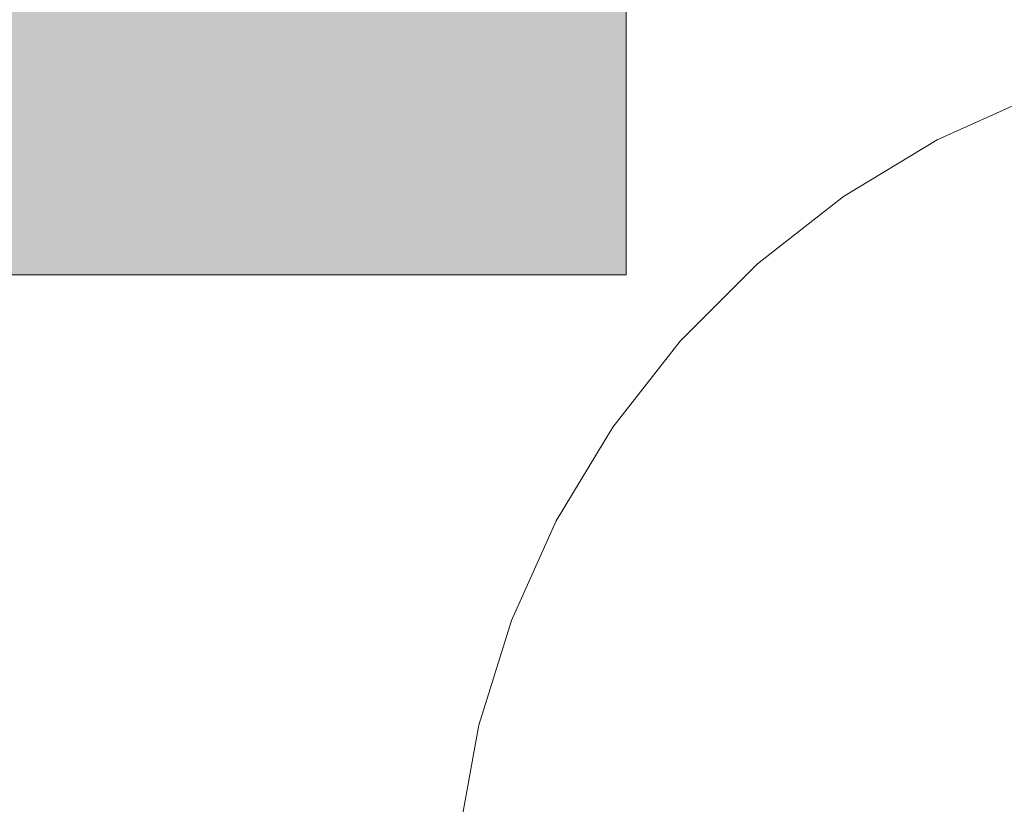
# Model space of a CAD drawing. Extents: x -223 to 557, y -138 to 606.
# Tile 80 of 256: x -37 to -19, y 64 to 79. Entities that reach past the tile are written whole.
import ezdxf

# ---------------------------------------------------------------- set-up
doc = ezdxf.new("R2010")
doc.units = 0
doc.layers.get('0').update_dxf_attribs({"lineweight": 35})
doc.layers.add('5_EG-NEU', color=7, linetype='Continuous', lineweight=25)
doc.layers.add('H_Vorlauf_Beschriftung_OG', color=1, linetype='Continuous', lineweight=18, true_color=0xff0000)

# ---------------------------------------------------------------- blocks, each defined once
blk = doc.blocks.new('Referenz-A07ALDUO1N', base_point=(-167.675, -99.33))
at = {"layer": '5_EG-NEU', "color": 0, "lineweight": 13}
for p, q in [((-18.818, 77.377), (-20.635, 76.559)), ((-20.635, 76.559), (-22.34, 75.528)), ((-22.34, 75.528), (-23.909, 74.299)), ((-23.909, 74.299), (-25.318, 72.891)), ((-25.318, 72.891), (-26.546, 71.322)), ((-26.546, 71.322), (-27.577, 69.617)), ((-27.577, 69.617), (-28.395, 67.8)), ((-28.395, 67.8), (-28.988, 65.898)), ((-28.988, 65.898), (-29.347, 63.938))]:
    blk.add_line(p, q, dxfattribs=at)
blk = doc.blocks.new('Bauteilbeschriftung-A07ALDX21N', base_point=(-66.505, 74.098))
at = {"color": 0, "lineweight": -2}
for p, q in [((-26.302, 94.098), (-26.302, 74.098)), ((-26.302, 74.098), (-66.505, 74.098))]:
    blk.add_line(p, q, dxfattribs=at)
at = {"color": 7, "linetype": 'ByBlock', "lineweight": -2, "ltscale": 0.18, "true_color": 0xffffff}
for points in [[(-66.505, 74.098), (-26.302, 74.098), (-66.505, 94.098)], [(-26.302, 74.098), (-66.505, 94.098), (-26.302, 94.098)]]:
    blk.add_solid(points, dxfattribs=at)

msp = doc.modelspace()

# ---------------------------------------------------------------- block references
at = {"color": 251, "lineweight": 25, "ltscale": 0.25, "true_color": 0x585858}
msp.add_blockref('Referenz-A07ALDUO1N', (-167.675, -99.33), dxfattribs=at)
at = {"layer": 'H_Vorlauf_Beschriftung_OG', "ltscale": 0.18}
msp.add_blockref('Bauteilbeschriftung-A07ALDX21N', (-66.505, 74.098), dxfattribs=at)

doc.saveas('drawing.dxf')
